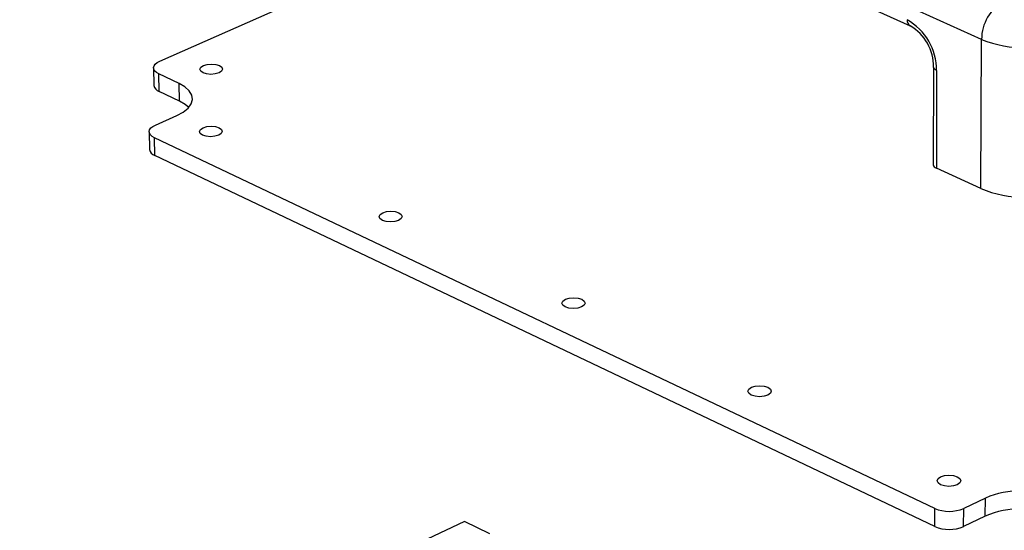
# Model space of a CAD drawing. Extents: x 0 to 280, y 0 to 222.
# Tile 16 of 23: x 160 to 204, y 165 to 188. Entities that reach past the tile are written whole.
import ezdxf

# ---------------------------------------------------------------- set-up
doc = ezdxf.new("R2010")
doc.units = 0
doc.layers.get('0').update_dxf_attribs({"linetype": 'CONTINUOUS'})

msp = doc.modelspace()

# ---------------------------------------------------------------- linework, layer by layer
at = {"color": 7, "linetype": 'CONTINUOUS'}
for p, q in [((202.993, 187.147), (160.1, 206.525)), ((163.31, 204.268), (199.809, 187.747)), ((166.343, 186.172), (185.03, 194.437)), ((202.963, 180.502), (202.993, 187.147)), ((166.067, 185.873), (166.083, 185.093)), ((200.854, 185.912), (200.84, 181.565)), ((200.992, 185.76), (200.978, 181.413)), ((167.207, 185.182), (166.305, 185.607)), ((166.321, 184.826), (166.305, 185.607)), ((167.222, 184.4), (167.207, 185.182)), ((167.222, 184.4), (166.321, 184.826)), ((166.151, 183.331), (167.114, 183.759)), ((165.873, 183.028), (165.889, 182.244)), ((200.905, 166.256), (166.112, 182.758)), ((166.128, 181.974), (166.112, 182.758)), ((200.903, 165.452), (166.128, 181.974)), ((202.963, 180.502), (200.978, 181.413)), ((203.163, 166.718), (202.2, 166.256)), ((203.159, 165.914), (203.163, 166.718)), ((200.903, 165.452), (200.905, 166.256)), ((202.196, 165.452), (202.2, 166.256)), ((179.935, 165.667), (178.277, 164.889)), ((181.062, 165.12), (179.935, 165.667)), ((203.159, 165.914), (202.196, 165.452))]:
    msp.add_line(p, q, dxfattribs=at)
for points in [[(166.305, 185.607), (166.2, 185.667), (166.124, 185.736), (166.079, 185.811), (166.068, 185.889), (166.09, 185.967), (166.145, 186.042), (166.23, 186.111), (166.343, 186.172)], [(169.009, 185.981), (169.114, 185.907), (169.147, 185.819), (169.103, 185.731), (168.989, 185.656), (168.823, 185.606), (168.629, 185.589), (168.437, 185.606), (168.276, 185.656), (168.172, 185.731), (168.139, 185.819), (168.183, 185.907), (168.297, 185.981), (168.463, 186.031), (168.657, 186.049), (168.849, 186.031), (169.009, 185.981)], [(167.114, 183.759), (167.397, 183.912), (167.612, 184.086), (167.749, 184.275), (167.804, 184.472), (167.774, 184.668), (167.661, 184.856), (167.47, 185.03), (167.207, 185.182)], [(167.637, 184.118), (167.485, 184.248), (167.222, 184.4)], [(166.112, 182.758), (166.006, 182.82), (165.93, 182.89), (165.885, 182.966), (165.873, 183.045), (165.895, 183.124), (165.951, 183.2), (166.037, 183.27), (166.151, 183.331)], [(168.994, 183.209), (169.099, 183.134), (169.132, 183.045), (169.088, 182.956), (168.974, 182.88), (168.806, 182.83), (168.611, 182.812), (168.418, 182.83), (168.256, 182.88), (168.151, 182.956), (168.118, 183.045), (168.162, 183.134), (168.277, 183.209), (168.445, 183.26), (168.64, 183.277), (168.833, 183.26), (168.994, 183.209)], [(177.011, 179.422), (177.119, 179.346), (177.154, 179.255), (177.111, 179.164), (176.997, 179.087), (176.829, 179.036), (176.632, 179.018), (176.437, 179.036), (176.273, 179.087), (176.166, 179.164), (176.131, 179.255), (176.174, 179.346), (176.288, 179.422), (176.456, 179.474), (176.653, 179.492), (176.848, 179.474), (177.011, 179.422)], [(185.167, 175.57), (185.277, 175.492), (185.314, 175.4), (185.272, 175.307), (185.159, 175.229), (184.99, 175.177), (184.792, 175.159), (184.595, 175.177), (184.429, 175.229), (184.319, 175.307), (184.282, 175.4), (184.324, 175.492), (184.438, 175.57), (184.606, 175.622), (184.804, 175.64), (185.001, 175.622), (185.167, 175.57)], [(192.726, 171.304), (192.614, 171.384), (192.575, 171.477), (192.615, 171.571), (192.729, 171.651), (192.898, 171.704), (193.097, 171.722), (193.296, 171.704), (193.464, 171.651), (193.577, 171.571), (193.616, 171.477), (193.575, 171.384), (193.462, 171.304), (193.293, 171.251), (193.094, 171.232), (192.895, 171.251), (192.726, 171.304)], [(201.169, 167.31), (201.054, 167.391), (201.014, 167.486), (201.052, 167.582), (201.165, 167.663), (201.335, 167.717), (201.535, 167.736), (201.736, 167.717), (201.907, 167.663), (202.022, 167.582), (202.063, 167.486), (202.024, 167.391), (201.912, 167.31), (201.742, 167.256), (201.541, 167.237), (201.34, 167.256), (201.169, 167.31)]]:
    msp.add_lwpolyline(points, dxfattribs=at)
at = {"color": 8, "linetype": 'CONTINUOUS'}
msp.add_lwpolyline([(200.992, 185.76), (200.934, 185.793), (200.89, 185.829), (200.863, 185.869), (200.854, 185.911), (200.854, 185.913)], dxfattribs=at)
at = {"color": 7, "linetype": 'CONTINUOUS'}
for centre, radius, start, end in [((204.966, 187.139), 1.972, 119.8505, 179.7647), ((198.399, 185.764), 2.593, 359.9146, 60.5722), ((198.777, 185.945), 2.077, 359.1013, 60.2002), ((204.977, 192.095), 5.331, 248.1484, 291.8516), ((166.42, 185.153), 0.342, 190.1489, 253.2014), ((166.229, 182.304), 0.346, 190.0132, 252.9714), ((201.025, 181.594), 0.187, 188.7391, 255.3309), ((204.938, 185.35), 5.235, 247.8306, 292.1694), ((204.779, 162.871), 4.173, 67.2141, 112.7859), ((201.553, 167.793), 1.667, 247.1664, 292.8336), ((204.775, 162.076), 4.164, 67.1759, 112.8241), ((201.55, 166.985), 1.664, 247.1281, 292.8719)]:
    msp.add_arc(centre, radius, start, end, dxfattribs=at)
at = {"color": 8, "linetype": 'CONTINUOUS'}
msp.add_arc((199.953, 187.989), 0.282, 173.1544, 238.5233, dxfattribs=at)

doc.saveas('drawing.dxf')
